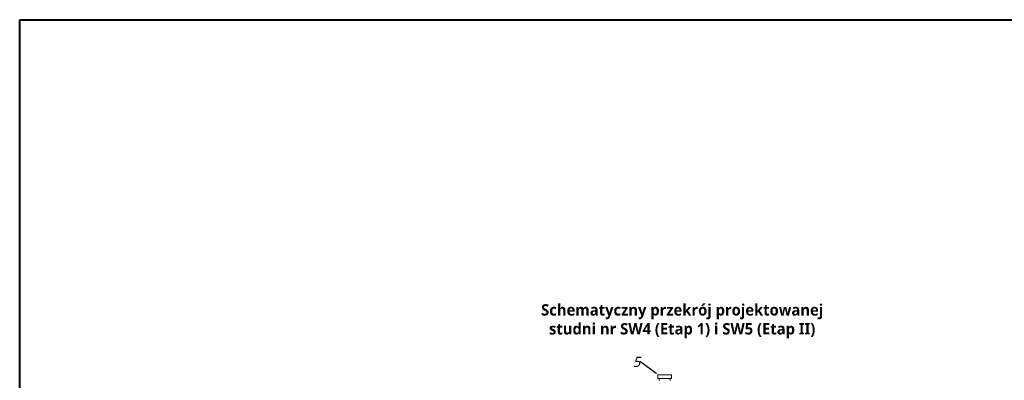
# Model space of a CAD drawing. Extents: x 8447392 to 8536225, y 5996969 to 6031026.
# Tile 20 of 37: x 8447392 to 8455112, y 6008445 to 6011270. Entities that reach past the tile are written whole.
import ezdxf
from ezdxf import colors
from ezdxf.entities.mleader import LeaderData, LeaderLine
from ezdxf.math import Vec2, Vec3

# ---------------------------------------------------------------- set-up
doc = ezdxf.new("R2010")
doc.units = 0
doc.header["$MEASUREMENT"] = 0
doc.layers.add('A_OPISY', color=251, linetype='CONTINUOUS', lineweight=9)
doc.layers.add('GRUBE', color=7, linetype='CONTINUOUS', lineweight=20)
doc.layers.add('A_RAMKA NWID', color=135, linetype='CONTINUOUS', lineweight=40, plot=False)
doc.styles.add('TrembuchetMS', font='trebuc.ttf')

msp = doc.modelspace()

# ---------------------------------------------------------------- linework, layer by layer
at = {"layer": 'A_RAMKA NWID', "linetype": 'ByBlock'}
msp.add_lwpolyline([(8447392.42079, 6011270.2227), (8460078.58601, 6011270.2227), (8460078.58601, 5996969.11139), (8447392.42079, 5996969.11139)], close=True, dxfattribs=at)
at = {"layer": 'GRUBE', "ltscale": 0.5}
for p, q in [((8452396.66311, 6008458.37094), (8452396.66311, 6008488.37094)), ((8452396.66311, 6008488.37094), (8452501.66311, 6008488.37094)), ((8452396.66311, 6008488.37094), (8452501.66311, 6008488.37094)), ((8452396.66311, 6008458.37094), (8452396.66311, 6008488.37094)), ((8452501.66311, 6008458.37094), (8452396.66311, 6008458.37094)), ((8452501.66311, 6008458.37094), (8452396.66311, 6008458.37094)), ((8452406.66311, 6008458.37094), (8452406.66311, 6008443.37094)), ((8452406.66311, 6008458.37094), (8452406.66311, 6008443.37094)), ((8452491.66311, 6008458.37094), (8452491.66311, 6008443.37094)), ((8452491.66311, 6008458.37094), (8452491.66311, 6008443.37094)), ((8452501.66311, 6008488.37094), (8452501.66311, 6008458.37094)), ((8452501.66311, 6008488.37094), (8452501.66311, 6008458.37094))]:
    msp.add_line(p, q, dxfattribs=at)

# ---------------------------------------------------------------- texts
at = {"layer": 'A_OPISY', "linetype": 'ByBlock', "insert": (8451067.70882, 6009041.24801), "char_height": 88.9, "width": 3037.1732233, "attachment_point": 1, "style": 'TrembuchetMS'}
msp.add_mtext('\\pxqc;{\\fTrebuchet MS|b1|i0|c238|p34;Schematyczny przekrój projektowanej\\Pstudni nr SW4 (Etap 1) i SW5 (Etap II) }', dxfattribs=at)

# ---------------------------------------------------------------- leaders
at = {"layer": 'A_OPISY', "lineweight": 9}
ml = msp.add_multileader_mtext('Standard', dxfattribs=at)
ml.set_content('\\A1;{\\fTrebuchet MS|b0|i1|c238|p34;5}', color=256, style='TrembuchetMS')
ml.set_leader_properties(color=256)
ml.build(insert=Vec2(0, 0))
ml.multileader.update_dxf_attribs({"dogleg_length": 2, "arrow_head_size": 18})
ctx = ml.context
ctx.base_point, ctx.char_height, ctx.arrow_head_size, ctx.landing_gap_size, ctx.plane_origin = Vec3(8452203.97242, 6008588.59338), 80, 18, 0.02286, Vec3(8452092.34917, 6006158.05485)
ctx.text_align_type = 2
notes = []
notes.append((ctx, [(0, (1, 1, 0), (8452258.9205, 6008588.59338), (-1, 0), 2, [(0, [(8452396.66311, 6008488.37094)], 0, [])])]))
ctx.mtext.insert, ctx.mtext.alignment, ctx.mtext.line_spacing_factor, ctx.mtext.line_spacing_style, ctx.mtext.flow_direction = Vec3(8452256.89764, 6008629.1321), 3, 0.4, 2, 5
for ctx, leaders in notes:
    for number, flags, end, landing, length, lines in leaders:
        leader = LeaderData()
        leader.index, (leader.has_last_leader_line, leader.has_dogleg_vector, leader.attachment_direction) = number, flags
        leader.last_leader_point, leader.dogleg_vector, leader.dogleg_length = Vec3(end), Vec3(landing), length
        for number, points, colour, breaks in lines:
            line = LeaderLine()
            line.index, line.vertices, line.color, line.breaks = number, Vec3.list(points), colors.encode_raw_color(colour), breaks
            leader.lines.append(line)
        ctx.leaders.append(leader)

doc.saveas('drawing.dxf')
